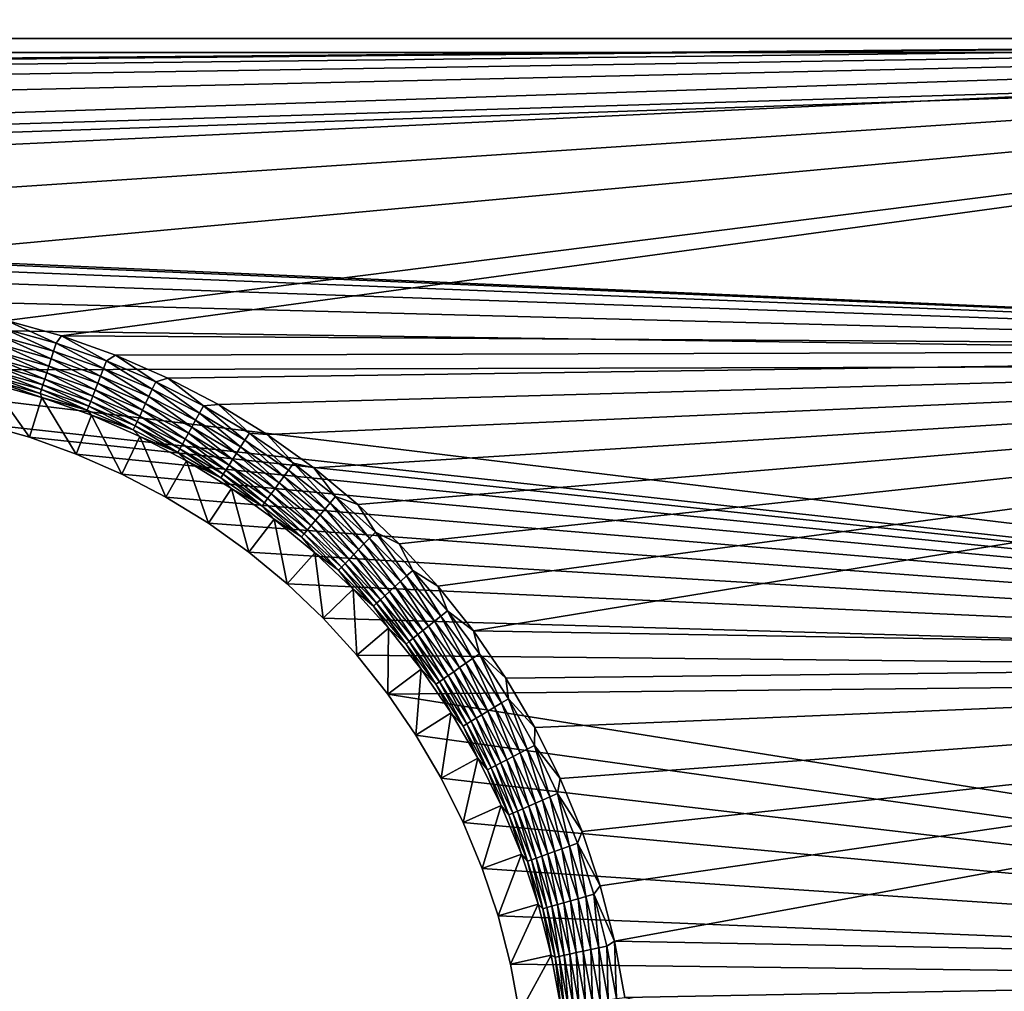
# Model space of a CAD drawing. Extents: x -320 to 320, y -695 to 695.
# Tile 37 of 169: x 135 to 200, y -556 to -492. Entities that reach past the tile are written whole.
import ezdxf

# ---------------------------------------------------------------- set-up
doc = ezdxf.new("R2010")
doc.units = 0
doc.header["$LTSCALE"] = 50.062222
for name, color, linetype in [('1', 7, 'CONTINUOUS'), ('10', 7, 'CONTINUOUS'), ('2', 7, 'CONTINUOUS'), ('62', 7, 'CONTINUOUS')]:
    doc.layers.add(name, color=color, linetype=linetype)

msp = doc.modelspace()

# ---------------------------------------------------------------- linework, layer by layer
at = {"layer": '1', "color": 7, "linetype": 'CONTINUOUS'}
for points in [[(-287.989, -494.182), (-290.631, -473.702), (287.989, -494.182), (-287.989, -494.182)], [(287.989, -494.182), (-290.631, -473.702), (290.631, -473.702), (287.989, -494.182)], [(-287.989, -494.182), (287.989, -494.182), (7.874, -502.78), (-287.989, -494.182)], [(23.615, -503.222), (7.874, -502.78), (287.989, -494.182), (23.615, -503.222)], [(285.235, -514.648), (23.615, -503.222), (287.989, -494.182), (285.235, -514.648)], [(39.337, -504.106), (23.615, -503.222), (285.235, -514.648), (39.337, -504.106)], [(55.029, -505.43), (39.337, -504.106), (285.235, -514.648), (55.029, -505.43)], [(70.677, -507.194), (55.029, -505.43), (285.235, -514.648), (70.677, -507.194)], [(86.27, -509.396), (70.677, -507.194), (285.235, -514.648), (86.27, -509.396)], [(101.794, -512.036), (86.27, -509.396), (285.235, -514.648), (101.794, -512.036)], [(117.239, -515.109), (101.794, -512.036), (285.235, -514.648), (117.239, -515.109)], [(282.369, -535.098), (117.239, -515.109), (285.235, -514.648), (282.369, -535.098)], [(132.591, -518.615), (117.239, -515.109), (282.369, -535.098), (132.591, -518.615)], [(135.743, -519.499), (132.591, -518.615), (282.369, -535.098), (135.743, -519.499)], [(138.826, -520.6), (135.743, -519.499), (282.369, -535.098), (138.826, -520.6)], [(141.824, -521.913), (138.826, -520.6), (282.369, -535.098), (141.824, -521.913)], [(144.725, -523.432), (141.824, -521.913), (282.369, -535.098), (144.725, -523.432)], [(147.512, -525.149), (144.725, -523.432), (282.369, -535.098), (147.512, -525.149)], [(150.173, -527.056), (147.512, -525.149), (282.369, -535.098), (150.173, -527.056)], [(152.695, -529.143), (150.173, -527.056), (282.369, -535.098), (152.695, -529.143)], [(155.065, -531.401), (152.695, -529.143), (282.369, -535.098), (155.065, -531.401)], [(157.273, -533.818), (155.065, -531.401), (282.369, -535.098), (157.273, -533.818)], [(159.307, -536.383), (157.273, -533.818), (282.369, -535.098), (159.307, -536.383)], [(279.391, -555.532), (159.307, -536.383), (282.369, -535.098), (279.391, -555.532)], [(161.157, -539.084), (159.307, -536.383), (279.391, -555.532), (161.157, -539.084)], [(162.815, -541.906), (161.157, -539.084), (279.391, -555.532), (162.815, -541.906)], [(164.273, -544.838), (162.815, -541.906), (279.391, -555.532), (164.273, -544.838)], [(165.523, -547.863), (164.273, -544.838), (279.391, -555.532), (165.523, -547.863)], [(166.559, -550.969), (165.523, -547.863), (279.391, -555.532), (166.559, -550.969)], [(167.377, -554.139), (166.559, -550.969), (279.391, -555.532), (167.377, -554.139)], [(167.971, -557.358), (167.377, -554.139), (279.391, -555.532), (167.971, -557.358)], [(276.302, -575.95), (167.971, -557.358), (279.391, -555.532), (276.302, -575.95)]]:
    msp.add_3dface(points, dxfattribs=at)
at = {"layer": '10', "color": 7, "linetype": 'CONTINUOUS'}
for points in [[(132.591, -518.615), (135.743, -519.499), (133.239, -515.95, 7.965), (132.591, -518.615)], [(133.239, -515.95, 7.965), (135.743, -519.499), (136.575, -516.886, 7.965), (133.239, -515.95, 7.965)], [(135.743, -519.499), (138.826, -520.6), (136.575, -516.886, 7.965), (135.743, -519.499)], [(136.575, -516.886, 7.965), (138.826, -520.6), (139.838, -518.051, 7.965), (136.575, -516.886, 7.965)], [(138.826, -520.6), (141.824, -521.913), (139.838, -518.051, 7.965), (138.826, -520.6)], [(139.838, -518.051, 7.965), (141.824, -521.913), (143.011, -519.441, 7.965), (139.838, -518.051, 7.965)], [(141.824, -521.913), (144.725, -523.432), (143.011, -519.441, 7.965), (141.824, -521.913)], [(143.011, -519.441, 7.965), (144.725, -523.432), (146.081, -521.048, 7.965), (143.011, -519.441, 7.965)], [(144.725, -523.432), (147.512, -525.149), (146.081, -521.048, 7.965), (144.725, -523.432)], [(146.081, -521.048, 7.965), (147.512, -525.149), (149.031, -522.865, 7.965), (146.081, -521.048, 7.965)], [(147.512, -525.149), (150.173, -527.056), (149.031, -522.865, 7.965), (147.512, -525.149)], [(149.031, -522.865, 7.965), (150.173, -527.056), (151.847, -524.883, 7.965), (149.031, -522.865, 7.965)], [(150.173, -527.056), (152.695, -529.143), (151.847, -524.883, 7.965), (150.173, -527.056)], [(151.847, -524.883, 7.965), (152.695, -529.143), (154.516, -527.092, 7.965), (151.847, -524.883, 7.965)], [(152.695, -529.143), (155.065, -531.401), (154.516, -527.092, 7.965), (152.695, -529.143)], [(154.516, -527.092, 7.965), (155.065, -531.401), (157.025, -529.482, 7.965), (154.516, -527.092, 7.965)], [(155.065, -531.401), (157.273, -533.818), (157.025, -529.482, 7.965), (155.065, -531.401)], [(157.025, -529.482, 7.965), (157.273, -533.818), (159.361, -532.04, 7.965), (157.025, -529.482, 7.965)], [(157.273, -533.818), (159.307, -536.383), (159.361, -532.04, 7.965), (157.273, -533.818)], [(159.361, -532.04, 7.965), (159.307, -536.383), (161.514, -534.755, 7.965), (159.361, -532.04, 7.965)], [(159.307, -536.383), (161.157, -539.084), (161.514, -534.755, 7.965), (159.307, -536.383)], [(161.514, -534.755, 7.965), (161.157, -539.084), (163.472, -537.613, 7.965), (161.514, -534.755, 7.965)], [(161.157, -539.084), (162.815, -541.906), (163.472, -537.613, 7.965), (161.157, -539.084)], [(163.472, -537.613, 7.965), (162.815, -541.906), (165.227, -540.601, 7.965), (163.472, -537.613, 7.965)], [(162.815, -541.906), (164.273, -544.838), (165.227, -540.601, 7.965), (162.815, -541.906)], [(165.227, -540.601, 7.965), (164.273, -544.838), (166.77, -543.703, 7.965), (165.227, -540.601, 7.965)], [(164.273, -544.838), (165.523, -547.863), (166.77, -543.703, 7.965), (164.273, -544.838)], [(166.77, -543.703, 7.965), (165.523, -547.863), (168.092, -546.905, 7.965), (166.77, -543.703, 7.965)], [(165.523, -547.863), (166.559, -550.969), (168.092, -546.905, 7.965), (165.523, -547.863)], [(168.092, -546.905, 7.965), (166.559, -550.969), (169.189, -550.192, 7.965), (168.092, -546.905, 7.965)], [(166.559, -550.969), (167.377, -554.139), (169.189, -550.192, 7.965), (166.559, -550.969)], [(169.189, -550.192, 7.965), (167.377, -554.139), (170.054, -553.547, 7.965), (169.189, -550.192, 7.965)], [(167.377, -554.139), (167.971, -557.358), (170.054, -553.547, 7.965), (167.377, -554.139)], [(170.054, -553.547, 7.965), (167.971, -557.358), (170.684, -556.954, 7.965), (170.054, -553.547, 7.965)]]:
    msp.add_3dface(points, dxfattribs=at)
at = {"layer": '2', "color": 7, "linetype": 'CONTINUOUS'}
for points in [[(-281.051, -493.268, 11), (283.689, -472.826, 11), (-283.689, -472.826, 11), (-281.051, -493.268, 11)], [(281.051, -493.268, 11), (283.689, -472.826, 11), (-281.051, -493.268, 11), (281.051, -493.268, 11)], [(-7.972, -495.784, 11), (281.051, -493.268, 11), (-281.051, -493.268, 11), (-7.972, -495.784, 11)], [(7.972, -495.784, 11), (281.051, -493.268, 11), (-7.972, -495.784, 11), (7.972, -495.784, 11)], [(23.909, -496.231, 11), (281.051, -493.268, 11), (7.972, -495.784, 11), (23.909, -496.231, 11)], [(39.828, -497.125, 11), (281.051, -493.268, 11), (23.909, -496.231, 11), (39.828, -497.125, 11)], [(55.715, -498.466, 11), (281.051, -493.268, 11), (39.828, -497.125, 11), (55.715, -498.466, 11)], [(71.558, -500.252, 11), (281.051, -493.268, 11), (55.715, -498.466, 11), (71.558, -500.252, 11)], [(87.345, -502.482, 11), (281.051, -493.268, 11), (71.558, -500.252, 11), (87.345, -502.482, 11)], [(103.064, -505.154, 11), (281.051, -493.268, 11), (87.345, -502.482, 11), (103.064, -505.154, 11)], [(118.701, -508.266, 11), (281.051, -493.268, 11), (103.064, -505.154, 11), (118.701, -508.266, 11)], [(134.244, -511.816, 11), (281.051, -493.268, 11), (118.701, -508.266, 11), (134.244, -511.816, 11)], [(137.865, -512.832, 11), (281.051, -493.268, 11), (134.244, -511.816, 11), (137.865, -512.832, 11)], [(278.302, -513.696, 11), (281.051, -493.268, 11), (137.865, -512.832, 11), (278.302, -513.696, 11)], [(141.407, -514.097, 11), (278.302, -513.696, 11), (137.865, -512.832, 11), (141.407, -514.097, 11)], [(144.853, -515.605, 11), (278.302, -513.696, 11), (141.407, -514.097, 11), (144.853, -515.605, 11)], [(148.184, -517.35, 11), (278.302, -513.696, 11), (144.853, -515.605, 11), (148.184, -517.35, 11)], [(151.387, -519.322, 11), (278.302, -513.696, 11), (148.184, -517.35, 11), (151.387, -519.322, 11)], [(154.444, -521.513, 11), (278.302, -513.696, 11), (151.387, -519.322, 11), (154.444, -521.513, 11)], [(157.341, -523.911, 11), (278.302, -513.696, 11), (154.444, -521.513, 11), (157.341, -523.911, 11)], [(160.065, -526.505, 11), (278.302, -513.696, 11), (157.341, -523.911, 11), (160.065, -526.505, 11)], [(162.601, -529.282, 11), (278.302, -513.696, 11), (160.065, -526.505, 11), (162.601, -529.282, 11)], [(164.938, -532.229, 11), (278.302, -513.696, 11), (162.601, -529.282, 11), (164.938, -532.229, 11)], [(275.442, -534.108, 11), (278.302, -513.696, 11), (164.938, -532.229, 11), (275.442, -534.108, 11)], [(167.064, -535.332, 11), (275.442, -534.108, 11), (164.938, -532.229, 11), (167.064, -535.332, 11)], [(168.969, -538.575, 11), (275.442, -534.108, 11), (167.064, -535.332, 11), (168.969, -538.575, 11)], [(170.643, -541.943, 11), (275.442, -534.108, 11), (168.969, -538.575, 11), (170.643, -541.943, 11)], [(172.079, -545.419, 11), (275.442, -534.108, 11), (170.643, -541.943, 11), (172.079, -545.419, 11)], [(173.27, -548.986, 11), (275.442, -534.108, 11), (172.079, -545.419, 11), (173.27, -548.986, 11)], [(174.209, -552.628, 11), (275.442, -534.108, 11), (173.27, -548.986, 11), (174.209, -552.628, 11)], [(272.47, -554.504, 11), (275.442, -534.108, 11), (174.209, -552.628, 11), (272.47, -554.504, 11)], [(174.892, -556.327, 11), (272.47, -554.504, 11), (174.209, -552.628, 11), (174.892, -556.327, 11)], [(269.386, -574.884, 11), (272.47, -554.504, 11), (174.892, -556.327, 11), (269.386, -574.884, 11)]]:
    msp.add_3dface(points, dxfattribs=at)
at = {"layer": '62', "color": 7, "linetype": 'CONTINUOUS'}
for points in [[(137.499, -513.299, 10.965), (134.244, -511.816, 11), (134.113, -512.357, 10.965), (137.499, -513.299, 10.965)], [(137.865, -512.832, 11), (134.244, -511.816, 11), (137.499, -513.299, 10.965), (137.865, -512.832, 11)], [(137.335, -513.822, 10.862), (134.113, -512.357, 10.965), (133.983, -512.889, 10.862), (137.335, -513.822, 10.862)], [(137.499, -513.299, 10.965), (134.113, -512.357, 10.965), (137.335, -513.822, 10.862), (137.499, -513.299, 10.965)], [(137.176, -514.329, 10.692), (133.983, -512.889, 10.862), (133.858, -513.405, 10.692), (137.176, -514.329, 10.692)], [(137.335, -513.822, 10.862), (133.983, -512.889, 10.862), (137.176, -514.329, 10.692), (137.335, -513.822, 10.862)], [(140.619, -514.974, 10.862), (137.499, -513.299, 10.965), (137.335, -513.822, 10.862), (140.619, -514.974, 10.862)], [(140.817, -514.462, 10.965), (137.865, -512.832, 11), (137.499, -513.299, 10.965), (140.817, -514.462, 10.965)], [(140.817, -514.462, 10.965), (137.499, -513.299, 10.965), (140.619, -514.974, 10.862), (140.817, -514.462, 10.965)], [(141.407, -514.097, 11), (137.865, -512.832, 11), (140.817, -514.462, 10.965), (141.407, -514.097, 11)], [(136.883, -515.263, 10.162), (133.738, -513.897, 10.458), (133.626, -514.357, 10.162), (136.883, -515.263, 10.162)], [(137.024, -514.812, 10.458), (133.858, -513.405, 10.692), (133.738, -513.897, 10.458), (137.024, -514.812, 10.458)], [(137.024, -514.812, 10.458), (133.738, -513.897, 10.458), (136.883, -515.263, 10.162), (137.024, -514.812, 10.458)], [(137.176, -514.329, 10.692), (133.858, -513.405, 10.692), (137.024, -514.812, 10.458), (137.176, -514.329, 10.692)], [(140.427, -515.469, 10.692), (137.335, -513.822, 10.862), (137.176, -514.329, 10.692), (140.427, -515.469, 10.692)], [(140.619, -514.974, 10.862), (137.335, -513.822, 10.862), (140.427, -515.469, 10.692), (140.619, -514.974, 10.862)], [(136.753, -515.676, 9.811), (133.626, -514.357, 10.162), (133.524, -514.778, 9.811), (136.753, -515.676, 9.811)], [(136.883, -515.263, 10.162), (133.626, -514.357, 10.162), (136.753, -515.676, 9.811), (136.883, -515.263, 10.162)], [(140.243, -515.941, 10.458), (137.176, -514.329, 10.692), (137.024, -514.812, 10.458), (140.243, -515.941, 10.458)], [(140.427, -515.469, 10.692), (137.176, -514.329, 10.692), (140.243, -515.941, 10.458), (140.427, -515.469, 10.692)], [(143.819, -516.338, 10.862), (140.817, -514.462, 10.965), (140.619, -514.974, 10.862), (143.819, -516.338, 10.862)], [(144.051, -515.841, 10.965), (141.407, -514.097, 11), (140.817, -514.462, 10.965), (144.051, -515.841, 10.965)], [(144.051, -515.841, 10.965), (140.817, -514.462, 10.965), (143.819, -516.338, 10.862), (144.051, -515.841, 10.965)], [(144.853, -515.605, 11), (141.407, -514.097, 11), (144.051, -515.841, 10.965), (144.853, -515.605, 11)], [(136.537, -516.363, 8.961), (133.433, -515.153, 9.408), (133.354, -515.477, 8.961), (136.537, -516.363, 8.961)], [(136.637, -516.045, 9.408), (133.524, -514.778, 9.811), (133.433, -515.153, 9.408), (136.637, -516.045, 9.408)], [(136.637, -516.045, 9.408), (133.433, -515.153, 9.408), (136.537, -516.363, 8.961), (136.637, -516.045, 9.408)], [(136.753, -515.676, 9.811), (133.524, -514.778, 9.811), (136.637, -516.045, 9.408), (136.753, -515.676, 9.811)], [(140.072, -516.382, 10.162), (137.024, -514.812, 10.458), (136.883, -515.263, 10.162), (140.072, -516.382, 10.162)], [(140.243, -515.941, 10.458), (137.024, -514.812, 10.458), (140.072, -516.382, 10.162), (140.243, -515.941, 10.458)], [(143.595, -516.82, 10.692), (140.619, -514.974, 10.862), (140.427, -515.469, 10.692), (143.595, -516.82, 10.692)], [(143.819, -516.338, 10.862), (140.619, -514.974, 10.862), (143.595, -516.82, 10.692), (143.819, -516.338, 10.862)], [(133.239, -515.95, 7.965), (136.575, -516.886, 7.965), (133.289, -515.745, 8.476), (133.239, -515.95, 7.965)], [(136.455, -516.626, 8.476), (133.354, -515.477, 8.961), (133.289, -515.745, 8.476), (136.455, -516.626, 8.476)], [(136.575, -516.886, 7.965), (136.455, -516.626, 8.476), (133.289, -515.745, 8.476), (136.575, -516.886, 7.965)], [(136.537, -516.363, 8.961), (133.354, -515.477, 8.961), (136.455, -516.626, 8.476), (136.537, -516.363, 8.961)], [(139.776, -517.145, 9.408), (136.753, -515.676, 9.811), (136.637, -516.045, 9.408), (139.776, -517.145, 9.408)], [(139.916, -516.785, 9.811), (136.883, -515.263, 10.162), (136.753, -515.676, 9.811), (139.916, -516.785, 9.811)], [(139.916, -516.785, 9.811), (136.753, -515.676, 9.811), (139.776, -517.145, 9.408), (139.916, -516.785, 9.811)], [(140.072, -516.382, 10.162), (136.883, -515.263, 10.162), (139.916, -516.785, 9.811), (140.072, -516.382, 10.162)], [(143.381, -517.279, 10.458), (140.427, -515.469, 10.692), (140.243, -515.941, 10.458), (143.381, -517.279, 10.458)], [(143.595, -516.82, 10.692), (140.427, -515.469, 10.692), (143.381, -517.279, 10.458), (143.595, -516.82, 10.692)], [(146.924, -517.91, 10.862), (144.051, -515.841, 10.965), (143.819, -516.338, 10.862), (146.924, -517.91, 10.862)], [(147.187, -517.43, 10.965), (144.853, -515.605, 11), (144.051, -515.841, 10.965), (147.187, -517.43, 10.965)], [(147.187, -517.43, 10.965), (144.051, -515.841, 10.965), (146.924, -517.91, 10.862), (147.187, -517.43, 10.965)], [(148.184, -517.35, 11), (144.853, -515.605, 11), (147.187, -517.43, 10.965), (148.184, -517.35, 11)], [(139.556, -517.713, 8.476), (136.537, -516.363, 8.961), (136.455, -516.626, 8.476), (139.556, -517.713, 8.476)], [(139.655, -517.456, 8.961), (136.637, -516.045, 9.408), (136.537, -516.363, 8.961), (139.655, -517.456, 8.961)], [(139.655, -517.456, 8.961), (136.537, -516.363, 8.961), (139.556, -517.713, 8.476), (139.655, -517.456, 8.961)], [(139.776, -517.145, 9.408), (136.637, -516.045, 9.408), (139.655, -517.456, 8.961), (139.776, -517.145, 9.408)], [(142.999, -518.1, 9.811), (140.072, -516.382, 10.162), (139.916, -516.785, 9.811), (142.999, -518.1, 9.811)], [(143.182, -517.708, 10.162), (140.243, -515.941, 10.458), (140.072, -516.382, 10.162), (143.182, -517.708, 10.162)], [(143.182, -517.708, 10.162), (140.072, -516.382, 10.162), (142.999, -518.1, 9.811), (143.182, -517.708, 10.162)], [(143.381, -517.279, 10.458), (140.243, -515.941, 10.458), (143.182, -517.708, 10.162), (143.381, -517.279, 10.458)], [(146.668, -518.376, 10.692), (143.819, -516.338, 10.862), (143.595, -516.82, 10.692), (146.668, -518.376, 10.692)], [(146.924, -517.91, 10.862), (143.819, -516.338, 10.862), (146.668, -518.376, 10.692), (146.924, -517.91, 10.862)], [(136.575, -516.886, 7.965), (139.556, -517.713, 8.476), (136.455, -516.626, 8.476), (136.575, -516.886, 7.965)], [(136.575, -516.886, 7.965), (139.838, -518.051, 7.965), (139.556, -517.713, 8.476), (136.575, -516.886, 7.965)], [(142.695, -518.752, 8.961), (139.776, -517.145, 9.408), (139.655, -517.456, 8.961), (142.695, -518.752, 8.961)], [(142.836, -518.45, 9.408), (139.916, -516.785, 9.811), (139.776, -517.145, 9.408), (142.836, -518.45, 9.408)], [(142.836, -518.45, 9.408), (139.776, -517.145, 9.408), (142.695, -518.752, 8.961), (142.836, -518.45, 9.408)], [(142.999, -518.1, 9.811), (139.916, -516.785, 9.811), (142.836, -518.45, 9.408), (142.999, -518.1, 9.811)], [(146.425, -518.82, 10.458), (143.595, -516.82, 10.692), (143.381, -517.279, 10.458), (146.425, -518.82, 10.458)], [(146.668, -518.376, 10.692), (143.595, -516.82, 10.692), (146.425, -518.82, 10.458), (146.668, -518.376, 10.692)], [(142.579, -519.002, 8.476), (139.655, -517.456, 8.961), (139.556, -517.713, 8.476), (142.579, -519.002, 8.476)], [(139.838, -518.051, 7.965), (142.579, -519.002, 8.476), (139.556, -517.713, 8.476), (139.838, -518.051, 7.965)], [(142.695, -518.752, 8.961), (139.655, -517.456, 8.961), (142.579, -519.002, 8.476), (142.695, -518.752, 8.961)], [(145.989, -519.615, 9.811), (143.182, -517.708, 10.162), (142.999, -518.1, 9.811), (145.989, -519.615, 9.811)], [(146.197, -519.235, 10.162), (143.381, -517.279, 10.458), (143.182, -517.708, 10.162), (146.197, -519.235, 10.162)], [(146.197, -519.235, 10.162), (143.182, -517.708, 10.162), (145.989, -519.615, 9.811), (146.197, -519.235, 10.162)], [(146.425, -518.82, 10.458), (143.381, -517.279, 10.458), (146.197, -519.235, 10.162), (146.425, -518.82, 10.458)], [(149.918, -519.683, 10.862), (147.187, -517.43, 10.965), (146.924, -517.91, 10.862), (149.918, -519.683, 10.862)], [(150.212, -519.221, 10.965), (148.184, -517.35, 11), (147.187, -517.43, 10.965), (150.212, -519.221, 10.965)], [(150.212, -519.221, 10.965), (147.187, -517.43, 10.965), (149.918, -519.683, 10.862), (150.212, -519.221, 10.965)], [(151.387, -519.322, 11), (148.184, -517.35, 11), (150.212, -519.221, 10.965), (151.387, -519.322, 11)], [(139.838, -518.051, 7.965), (143.011, -519.441, 7.965), (142.579, -519.002, 8.476), (139.838, -518.051, 7.965)], [(145.643, -520.245, 8.961), (142.836, -518.45, 9.408), (142.695, -518.752, 8.961), (145.643, -520.245, 8.961)], [(145.803, -519.953, 9.408), (142.999, -518.1, 9.811), (142.836, -518.45, 9.408), (145.803, -519.953, 9.408)], [(145.803, -519.953, 9.408), (142.836, -518.45, 9.408), (145.643, -520.245, 8.961), (145.803, -519.953, 9.408)], [(145.989, -519.615, 9.811), (142.999, -518.1, 9.811), (145.803, -519.953, 9.408), (145.989, -519.615, 9.811)], [(149.36, -520.558, 10.458), (146.668, -518.376, 10.692), (146.425, -518.82, 10.458), (149.36, -520.558, 10.458)], [(149.632, -520.131, 10.692), (146.924, -517.91, 10.862), (146.668, -518.376, 10.692), (149.632, -520.131, 10.692)], [(149.632, -520.131, 10.692), (146.668, -518.376, 10.692), (149.36, -520.558, 10.458), (149.632, -520.131, 10.692)], [(149.918, -519.683, 10.862), (146.924, -517.91, 10.862), (149.632, -520.131, 10.692), (149.918, -519.683, 10.862)], [(145.51, -520.487, 8.476), (142.695, -518.752, 8.961), (142.579, -519.002, 8.476), (145.51, -520.487, 8.476)], [(143.011, -519.441, 7.965), (145.51, -520.487, 8.476), (142.579, -519.002, 8.476), (143.011, -519.441, 7.965)], [(145.643, -520.245, 8.961), (142.695, -518.752, 8.961), (145.51, -520.487, 8.476), (145.643, -520.245, 8.961)], [(149.106, -520.957, 10.162), (146.425, -518.82, 10.458), (146.197, -519.235, 10.162), (149.106, -520.957, 10.162)], [(149.36, -520.558, 10.458), (146.425, -518.82, 10.458), (149.106, -520.957, 10.162), (149.36, -520.558, 10.458)], [(143.011, -519.441, 7.965), (146.081, -521.048, 7.965), (145.51, -520.487, 8.476), (143.011, -519.441, 7.965)], [(148.665, -521.648, 9.408), (145.989, -519.615, 9.811), (145.803, -519.953, 9.408), (148.665, -521.648, 9.408)], [(148.873, -521.322, 9.811), (146.197, -519.235, 10.162), (145.989, -519.615, 9.811), (148.873, -521.322, 9.811)], [(148.873, -521.322, 9.811), (145.989, -519.615, 9.811), (148.665, -521.648, 9.408), (148.873, -521.322, 9.811)], [(149.106, -520.957, 10.162), (146.197, -519.235, 10.162), (148.873, -521.322, 9.811), (149.106, -520.957, 10.162)], [(152.474, -522.078, 10.692), (149.918, -519.683, 10.862), (149.632, -520.131, 10.692), (152.474, -522.078, 10.692)], [(152.788, -521.649, 10.862), (150.212, -519.221, 10.965), (149.918, -519.683, 10.862), (152.788, -521.649, 10.862)], [(152.788, -521.649, 10.862), (149.918, -519.683, 10.862), (152.474, -522.078, 10.692), (152.788, -521.649, 10.862)], [(153.113, -521.207, 10.965), (151.387, -519.322, 11), (150.212, -519.221, 10.965), (153.113, -521.207, 10.965)], [(153.113, -521.207, 10.965), (150.212, -519.221, 10.965), (152.788, -521.649, 10.862), (153.113, -521.207, 10.965)], [(154.444, -521.513, 11), (151.387, -519.322, 11), (153.113, -521.207, 10.965), (154.444, -521.513, 11)], [(148.338, -522.161, 8.476), (145.643, -520.245, 8.961), (145.51, -520.487, 8.476), (148.338, -522.161, 8.476)], [(148.486, -521.929, 8.961), (145.803, -519.953, 9.408), (145.643, -520.245, 8.961), (148.486, -521.929, 8.961)], [(148.486, -521.929, 8.961), (145.643, -520.245, 8.961), (148.338, -522.161, 8.476), (148.486, -521.929, 8.961)], [(148.665, -521.648, 9.408), (145.803, -519.953, 9.408), (148.486, -521.929, 8.961), (148.665, -521.648, 9.408)], [(152.175, -522.486, 10.458), (149.632, -520.131, 10.692), (149.36, -520.558, 10.458), (152.175, -522.486, 10.458)], [(152.474, -522.078, 10.692), (149.632, -520.131, 10.692), (152.175, -522.486, 10.458), (152.474, -522.078, 10.692)], [(146.081, -521.048, 7.965), (148.338, -522.161, 8.476), (145.51, -520.487, 8.476), (146.081, -521.048, 7.965)], [(146.081, -521.048, 7.965), (149.031, -522.865, 7.965), (148.338, -522.161, 8.476), (146.081, -521.048, 7.965)], [(151.638, -523.216, 9.811), (149.106, -520.957, 10.162), (148.873, -521.322, 9.811), (151.638, -523.216, 9.811)], [(151.894, -522.867, 10.162), (149.36, -520.558, 10.458), (149.106, -520.957, 10.162), (151.894, -522.867, 10.162)], [(151.894, -522.867, 10.162), (149.106, -520.957, 10.162), (151.638, -523.216, 9.811), (151.894, -522.867, 10.162)], [(152.175, -522.486, 10.458), (149.36, -520.558, 10.458), (151.894, -522.867, 10.162), (152.175, -522.486, 10.458)], [(151.212, -523.796, 8.961), (148.665, -521.648, 9.408), (148.486, -521.929, 8.961), (151.212, -523.796, 8.961)], [(151.41, -523.527, 9.408), (148.873, -521.322, 9.811), (148.665, -521.648, 9.408), (151.41, -523.527, 9.408)], [(151.41, -523.527, 9.408), (148.665, -521.648, 9.408), (151.212, -523.796, 8.961), (151.41, -523.527, 9.408)], [(151.638, -523.216, 9.811), (148.873, -521.322, 9.811), (151.41, -523.527, 9.408), (151.638, -523.216, 9.811)], [(155.182, -524.206, 10.692), (152.788, -521.649, 10.862), (152.474, -522.078, 10.692), (155.182, -524.206, 10.692)], [(155.524, -523.8, 10.862), (153.113, -521.207, 10.965), (152.788, -521.649, 10.862), (155.524, -523.8, 10.862)], [(155.524, -523.8, 10.862), (152.788, -521.649, 10.862), (155.182, -524.206, 10.692), (155.524, -523.8, 10.862)], [(155.877, -523.38, 10.965), (154.444, -521.513, 11), (153.113, -521.207, 10.965), (155.877, -523.38, 10.965)], [(155.877, -523.38, 10.965), (153.113, -521.207, 10.965), (155.524, -523.8, 10.862), (155.877, -523.38, 10.965)], [(157.341, -523.911, 11), (154.444, -521.513, 11), (155.877, -523.38, 10.965), (157.341, -523.911, 11)], [(151.049, -524.018, 8.476), (148.486, -521.929, 8.961), (148.338, -522.161, 8.476), (151.049, -524.018, 8.476)], [(149.031, -522.865, 7.965), (151.049, -524.018, 8.476), (148.338, -522.161, 8.476), (149.031, -522.865, 7.965)], [(151.212, -523.796, 8.961), (148.486, -521.929, 8.961), (151.049, -524.018, 8.476), (151.212, -523.796, 8.961)], [(154.856, -524.594, 10.458), (152.474, -522.078, 10.692), (152.175, -522.486, 10.458), (154.856, -524.594, 10.458)], [(155.182, -524.206, 10.692), (152.474, -522.078, 10.692), (154.856, -524.594, 10.458), (155.182, -524.206, 10.692)], [(149.031, -522.865, 7.965), (151.847, -524.883, 7.965), (151.049, -524.018, 8.476), (149.031, -522.865, 7.965)], [(154.273, -525.287, 9.811), (151.894, -522.867, 10.162), (151.638, -523.216, 9.811), (154.273, -525.287, 9.811)], [(154.552, -524.956, 10.162), (152.175, -522.486, 10.458), (151.894, -522.867, 10.162), (154.552, -524.956, 10.162)], [(154.552, -524.956, 10.162), (151.894, -522.867, 10.162), (154.273, -525.287, 9.811), (154.552, -524.956, 10.162)], [(154.856, -524.594, 10.458), (152.175, -522.486, 10.458), (154.552, -524.956, 10.162), (154.856, -524.594, 10.458)], [(153.81, -525.838, 8.961), (151.41, -523.527, 9.408), (151.212, -523.796, 8.961), (153.81, -525.838, 8.961)], [(154.025, -525.583, 9.408), (151.638, -523.216, 9.811), (151.41, -523.527, 9.408), (154.025, -525.583, 9.408)], [(154.025, -525.583, 9.408), (151.41, -523.527, 9.408), (153.81, -525.838, 8.961), (154.025, -525.583, 9.408)], [(154.273, -525.287, 9.811), (151.638, -523.216, 9.811), (154.025, -525.583, 9.408), (154.273, -525.287, 9.811)], [(158.112, -526.125, 10.862), (155.877, -523.38, 10.965), (155.524, -523.8, 10.862), (158.112, -526.125, 10.862)], [(158.492, -525.73, 10.965), (157.341, -523.911, 11), (155.877, -523.38, 10.965), (158.492, -525.73, 10.965)], [(158.492, -525.73, 10.965), (155.877, -523.38, 10.965), (158.112, -526.125, 10.862), (158.492, -525.73, 10.965)], [(153.633, -526.049, 8.476), (151.212, -523.796, 8.961), (151.049, -524.018, 8.476), (153.633, -526.049, 8.476)], [(151.847, -524.883, 7.965), (153.633, -526.049, 8.476), (151.049, -524.018, 8.476), (151.847, -524.883, 7.965)], [(153.81, -525.838, 8.961), (151.212, -523.796, 8.961), (153.633, -526.049, 8.476), (153.81, -525.838, 8.961)], [(157.394, -526.874, 10.458), (155.182, -524.206, 10.692), (154.856, -524.594, 10.458), (157.394, -526.874, 10.458)], [(157.744, -526.509, 10.692), (155.524, -523.8, 10.862), (155.182, -524.206, 10.692), (157.744, -526.509, 10.692)], [(157.744, -526.509, 10.692), (155.182, -524.206, 10.692), (157.394, -526.874, 10.458), (157.744, -526.509, 10.692)], [(158.112, -526.125, 10.862), (155.524, -523.8, 10.862), (157.744, -526.509, 10.692), (158.112, -526.125, 10.862)], [(160.065, -526.505, 11), (157.341, -523.911, 11), (158.492, -525.73, 10.965), (160.065, -526.505, 11)], [(151.847, -524.883, 7.965), (154.516, -527.092, 7.965), (153.633, -526.049, 8.476), (151.847, -524.883, 7.965)], [(156.766, -527.528, 9.811), (154.552, -524.956, 10.162), (154.273, -525.287, 9.811), (156.766, -527.528, 9.811)], [(157.066, -527.215, 10.162), (154.856, -524.594, 10.458), (154.552, -524.956, 10.162), (157.066, -527.215, 10.162)], [(157.066, -527.215, 10.162), (154.552, -524.956, 10.162), (156.766, -527.528, 9.811), (157.066, -527.215, 10.162)], [(157.394, -526.874, 10.458), (154.856, -524.594, 10.458), (157.066, -527.215, 10.162), (157.394, -526.874, 10.458)], [(156.268, -528.047, 8.961), (154.025, -525.583, 9.408), (153.81, -525.838, 8.961), (156.268, -528.047, 8.961)], [(156.499, -527.806, 9.408), (154.273, -525.287, 9.811), (154.025, -525.583, 9.408), (156.499, -527.806, 9.408)], [(156.499, -527.806, 9.408), (154.025, -525.583, 9.408), (156.268, -528.047, 8.961), (156.499, -527.806, 9.408)], [(156.766, -527.528, 9.811), (154.273, -525.287, 9.811), (156.499, -527.806, 9.408), (156.766, -527.528, 9.811)], [(156.077, -528.245, 8.476), (153.81, -525.838, 8.961), (153.633, -526.049, 8.476), (156.077, -528.245, 8.476)], [(154.516, -527.092, 7.965), (156.077, -528.245, 8.476), (153.633, -526.049, 8.476), (154.516, -527.092, 7.965)], [(156.268, -528.047, 8.961), (153.81, -525.838, 8.961), (156.077, -528.245, 8.476), (156.268, -528.047, 8.961)], [(160.149, -528.974, 10.692), (158.112, -526.125, 10.862), (157.744, -526.509, 10.692), (160.149, -528.974, 10.692)], [(160.542, -528.616, 10.862), (158.492, -525.73, 10.965), (158.112, -526.125, 10.862), (160.542, -528.616, 10.862)], [(160.542, -528.616, 10.862), (158.112, -526.125, 10.862), (160.149, -528.974, 10.692), (160.542, -528.616, 10.862)], [(160.947, -528.247, 10.965), (160.065, -526.505, 11), (158.492, -525.73, 10.965), (160.947, -528.247, 10.965)], [(160.947, -528.247, 10.965), (158.492, -525.73, 10.965), (160.542, -528.616, 10.862), (160.947, -528.247, 10.965)], [(159.426, -529.635, 10.162), (157.394, -526.874, 10.458), (157.066, -527.215, 10.162), (159.426, -529.635, 10.162)], [(159.776, -529.316, 10.458), (157.744, -526.509, 10.692), (157.394, -526.874, 10.458), (159.776, -529.316, 10.458)], [(159.776, -529.316, 10.458), (157.394, -526.874, 10.458), (159.426, -529.635, 10.162), (159.776, -529.316, 10.458)], [(160.149, -528.974, 10.692), (157.744, -526.509, 10.692), (159.776, -529.316, 10.458), (160.149, -528.974, 10.692)], [(162.601, -529.282, 11), (160.065, -526.505, 11), (160.947, -528.247, 10.965), (162.601, -529.282, 11)], [(154.516, -527.092, 7.965), (157.025, -529.482, 7.965), (156.077, -528.245, 8.476), (154.516, -527.092, 7.965)], [(158.821, -530.187, 9.408), (156.766, -527.528, 9.811), (156.499, -527.806, 9.408), (158.821, -530.187, 9.408)], [(159.107, -529.927, 9.811), (157.066, -527.215, 10.162), (156.766, -527.528, 9.811), (159.107, -529.927, 9.811)], [(159.107, -529.927, 9.811), (156.766, -527.528, 9.811), (158.821, -530.187, 9.408), (159.107, -529.927, 9.811)], [(159.426, -529.635, 10.162), (157.066, -527.215, 10.162), (159.107, -529.927, 9.811), (159.426, -529.635, 10.162)], [(158.372, -530.598, 8.476), (156.268, -528.047, 8.961), (156.077, -528.245, 8.476), (158.372, -530.598, 8.476)], [(158.575, -530.412, 8.961), (156.499, -527.806, 9.408), (156.268, -528.047, 8.961), (158.575, -530.412, 8.961)], [(158.575, -530.412, 8.961), (156.268, -528.047, 8.961), (158.372, -530.598, 8.476), (158.575, -530.412, 8.961)], [(158.821, -530.187, 9.408), (156.499, -527.806, 9.408), (158.575, -530.412, 8.961), (158.821, -530.187, 9.408)], [(157.025, -529.482, 7.965), (158.372, -530.598, 8.476), (156.077, -528.245, 8.476), (157.025, -529.482, 7.965)], [(162.387, -531.593, 10.692), (160.542, -528.616, 10.862), (160.149, -528.974, 10.692), (162.387, -531.593, 10.692)], [(162.802, -531.261, 10.862), (160.947, -528.247, 10.965), (160.542, -528.616, 10.862), (162.802, -531.261, 10.862)], [(162.802, -531.261, 10.862), (160.542, -528.616, 10.862), (162.387, -531.593, 10.692), (162.802, -531.261, 10.862)], [(163.231, -530.919, 10.965), (162.601, -529.282, 11), (160.947, -528.247, 10.965), (163.231, -530.919, 10.965)], [(163.231, -530.919, 10.965), (160.947, -528.247, 10.965), (162.802, -531.261, 10.862), (163.231, -530.919, 10.965)], [(157.025, -529.482, 7.965), (159.361, -532.04, 7.965), (158.372, -530.598, 8.476), (157.025, -529.482, 7.965)], [(161.622, -532.204, 10.162), (159.776, -529.316, 10.458), (159.426, -529.635, 10.162), (161.622, -532.204, 10.162)], [(161.992, -531.909, 10.458), (160.149, -528.974, 10.692), (159.776, -529.316, 10.458), (161.992, -531.909, 10.458)], [(161.992, -531.909, 10.458), (159.776, -529.316, 10.458), (161.622, -532.204, 10.162), (161.992, -531.909, 10.458)], [(162.387, -531.593, 10.692), (160.149, -528.974, 10.692), (161.992, -531.909, 10.458), (162.387, -531.593, 10.692)], [(164.938, -532.229, 11), (162.601, -529.282, 11), (163.231, -530.919, 10.965), (164.938, -532.229, 11)], [(160.982, -532.716, 9.408), (159.107, -529.927, 9.811), (158.821, -530.187, 9.408), (160.982, -532.716, 9.408)], [(161.284, -532.475, 9.811), (159.426, -529.635, 10.162), (159.107, -529.927, 9.811), (161.284, -532.475, 9.811)], [(161.284, -532.475, 9.811), (159.107, -529.927, 9.811), (160.982, -532.716, 9.408), (161.284, -532.475, 9.811)], [(161.622, -532.204, 10.162), (159.426, -529.635, 10.162), (161.284, -532.475, 9.811), (161.622, -532.204, 10.162)], [(160.507, -533.096, 8.476), (158.575, -530.412, 8.961), (158.372, -530.598, 8.476), (160.507, -533.096, 8.476)], [(159.361, -532.04, 7.965), (160.507, -533.096, 8.476), (158.372, -530.598, 8.476), (159.361, -532.04, 7.965)], [(160.722, -532.924, 8.961), (158.821, -530.187, 9.408), (158.575, -530.412, 8.961), (160.722, -532.924, 8.961)], [(160.722, -532.924, 8.961), (158.575, -530.412, 8.961), (160.507, -533.096, 8.476), (160.722, -532.924, 8.961)], [(160.982, -532.716, 9.408), (158.821, -530.187, 9.408), (160.722, -532.924, 8.961), (160.982, -532.716, 9.408)], [(164.448, -534.353, 10.692), (162.802, -531.261, 10.862), (162.387, -531.593, 10.692), (164.448, -534.353, 10.692)], [(164.884, -534.049, 10.862), (163.231, -530.919, 10.965), (162.802, -531.261, 10.862), (164.884, -534.049, 10.862)], [(164.884, -534.049, 10.862), (162.802, -531.261, 10.862), (164.448, -534.353, 10.692), (164.884, -534.049, 10.862)], [(165.334, -533.736, 10.965), (164.938, -532.229, 11), (163.231, -530.919, 10.965), (165.334, -533.736, 10.965)], [(165.334, -533.736, 10.965), (163.231, -530.919, 10.965), (164.884, -534.049, 10.862), (165.334, -533.736, 10.965)], [(159.361, -532.04, 7.965), (161.514, -534.755, 7.965), (160.507, -533.096, 8.476), (159.361, -532.04, 7.965)], [(163.645, -534.913, 10.162), (161.992, -531.909, 10.458), (161.622, -532.204, 10.162), (163.645, -534.913, 10.162)], [(164.033, -534.642, 10.458), (162.387, -531.593, 10.692), (161.992, -531.909, 10.458), (164.033, -534.642, 10.458)], [(164.033, -534.642, 10.458), (161.992, -531.909, 10.458), (163.645, -534.913, 10.162), (164.033, -534.642, 10.458)], [(164.448, -534.353, 10.692), (162.387, -531.593, 10.692), (164.033, -534.642, 10.458), (164.448, -534.353, 10.692)], [(162.699, -535.572, 8.961), (160.982, -532.716, 9.408), (160.722, -532.924, 8.961), (162.699, -535.572, 8.961)], [(162.973, -535.381, 9.408), (161.284, -532.475, 9.811), (160.982, -532.716, 9.408), (162.973, -535.381, 9.408)], [(162.973, -535.381, 9.408), (160.982, -532.716, 9.408), (162.699, -535.572, 8.961), (162.973, -535.381, 9.408)], [(163.289, -535.16, 9.811), (161.622, -532.204, 10.162), (161.284, -532.475, 9.811), (163.289, -535.16, 9.811)], [(163.289, -535.16, 9.811), (161.284, -532.475, 9.811), (162.973, -535.381, 9.408), (163.289, -535.16, 9.811)], [(163.645, -534.913, 10.162), (161.622, -532.204, 10.162), (163.289, -535.16, 9.811), (163.645, -534.913, 10.162)], [(167.064, -535.332, 11), (164.938, -532.229, 11), (165.334, -533.736, 10.965), (167.064, -535.332, 11)], [(162.473, -535.729, 8.476), (160.722, -532.924, 8.961), (160.507, -533.096, 8.476), (162.473, -535.729, 8.476)], [(161.514, -534.755, 7.965), (162.473, -535.729, 8.476), (160.507, -533.096, 8.476), (161.514, -534.755, 7.965)], [(162.699, -535.572, 8.961), (160.722, -532.924, 8.961), (162.473, -535.729, 8.476), (162.699, -535.572, 8.961)], [(166.778, -536.968, 10.862), (165.334, -533.736, 10.965), (164.884, -534.049, 10.862), (166.778, -536.968, 10.862)], [(167.248, -536.685, 10.965), (167.064, -535.332, 11), (165.334, -533.736, 10.965), (167.248, -536.685, 10.965)], [(167.248, -536.685, 10.965), (165.334, -533.736, 10.965), (166.778, -536.968, 10.862), (167.248, -536.685, 10.965)], [(165.485, -537.748, 10.162), (164.033, -534.642, 10.458), (163.645, -534.913, 10.162), (165.485, -537.748, 10.162)], [(165.89, -537.504, 10.458), (164.448, -534.353, 10.692), (164.033, -534.642, 10.458), (165.89, -537.504, 10.458)], [(165.89, -537.504, 10.458), (164.033, -534.642, 10.458), (165.485, -537.748, 10.162), (165.89, -537.504, 10.458)], [(166.323, -537.243, 10.692), (164.884, -534.049, 10.862), (164.448, -534.353, 10.692), (166.323, -537.243, 10.692)], [(166.323, -537.243, 10.692), (164.448, -534.353, 10.692), (165.89, -537.504, 10.458), (166.323, -537.243, 10.692)], [(166.778, -536.968, 10.862), (164.884, -534.049, 10.862), (166.323, -537.243, 10.692), (166.778, -536.968, 10.862)], [(161.514, -534.755, 7.965), (163.472, -537.613, 7.965), (162.473, -535.729, 8.476), (161.514, -534.755, 7.965)], [(164.783, -538.171, 9.408), (163.289, -535.16, 9.811), (162.973, -535.381, 9.408), (164.783, -538.171, 9.408)], [(165.114, -537.972, 9.811), (163.645, -534.913, 10.162), (163.289, -535.16, 9.811), (165.114, -537.972, 9.811)], [(165.114, -537.972, 9.811), (163.289, -535.16, 9.811), (164.783, -538.171, 9.408), (165.114, -537.972, 9.811)], [(165.485, -537.748, 10.162), (163.645, -534.913, 10.162), (165.114, -537.972, 9.811), (165.485, -537.748, 10.162)], [(164.262, -538.486, 8.476), (162.699, -535.572, 8.961), (162.473, -535.729, 8.476), (164.262, -538.486, 8.476)], [(163.472, -537.613, 7.965), (164.262, -538.486, 8.476), (162.473, -535.729, 8.476), (163.472, -537.613, 7.965)], [(164.498, -538.344, 8.961), (162.973, -535.381, 9.408), (162.699, -535.572, 8.961), (164.498, -538.344, 8.961)], [(164.498, -538.344, 8.961), (162.699, -535.572, 8.961), (164.262, -538.486, 8.476), (164.498, -538.344, 8.961)], [(164.783, -538.171, 9.408), (162.973, -535.381, 9.408), (164.498, -538.344, 8.961), (164.783, -538.171, 9.408)], [(168.969, -538.575, 11), (167.064, -535.332, 11), (167.248, -536.685, 10.965), (168.969, -538.575, 11)], [(167.555, -540.482, 10.458), (166.323, -537.243, 10.692), (165.89, -537.504, 10.458), (167.555, -540.482, 10.458)], [(168.004, -540.249, 10.692), (166.778, -536.968, 10.862), (166.323, -537.243, 10.692), (168.004, -540.249, 10.692)], [(168.004, -540.249, 10.692), (166.323, -537.243, 10.692), (167.555, -540.482, 10.458), (168.004, -540.249, 10.692)], [(168.476, -540.005, 10.862), (167.248, -536.685, 10.965), (166.778, -536.968, 10.862), (168.476, -540.005, 10.862)], [(168.476, -540.005, 10.862), (166.778, -536.968, 10.862), (168.004, -540.249, 10.692), (168.476, -540.005, 10.862)], [(168.963, -539.754, 10.965), (168.969, -538.575, 11), (167.248, -536.685, 10.965), (168.963, -539.754, 10.965)], [(168.963, -539.754, 10.965), (167.248, -536.685, 10.965), (168.476, -540.005, 10.862), (168.963, -539.754, 10.965)], [(163.472, -537.613, 7.965), (165.227, -540.601, 7.965), (164.262, -538.486, 8.476), (163.472, -537.613, 7.965)], [(166.749, -540.897, 9.811), (165.485, -537.748, 10.162), (165.114, -537.972, 9.811), (166.749, -540.897, 9.811)], [(167.134, -540.699, 10.162), (165.89, -537.504, 10.458), (165.485, -537.748, 10.162), (167.134, -540.699, 10.162)], [(167.134, -540.699, 10.162), (165.485, -537.748, 10.162), (166.749, -540.897, 9.811), (167.134, -540.699, 10.162)], [(167.555, -540.482, 10.458), (165.89, -537.504, 10.458), (167.134, -540.699, 10.162), (167.555, -540.482, 10.458)], [(165.865, -541.354, 8.476), (164.498, -538.344, 8.961), (164.262, -538.486, 8.476), (165.865, -541.354, 8.476)], [(165.227, -540.601, 7.965), (165.865, -541.354, 8.476), (164.262, -538.486, 8.476), (165.227, -540.601, 7.965)], [(166.11, -541.228, 8.961), (164.783, -538.171, 9.408), (164.498, -538.344, 8.961), (166.11, -541.228, 8.961)], [(166.11, -541.228, 8.961), (164.498, -538.344, 8.961), (165.865, -541.354, 8.476), (166.11, -541.228, 8.961)], [(166.406, -541.075, 9.408), (165.114, -537.972, 9.811), (164.783, -538.171, 9.408), (166.406, -541.075, 9.408)], [(166.406, -541.075, 9.408), (164.783, -538.171, 9.408), (166.11, -541.228, 8.961), (166.406, -541.075, 9.408)], [(166.749, -540.897, 9.811), (165.114, -537.972, 9.811), (166.406, -541.075, 9.408), (166.749, -540.897, 9.811)], [(170.643, -541.943, 11), (168.969, -538.575, 11), (168.963, -539.754, 10.965), (170.643, -541.943, 11)], [(169.971, -543.148, 10.862), (168.963, -539.754, 10.965), (168.476, -540.005, 10.862), (169.971, -543.148, 10.862)], [(170.473, -542.928, 10.965), (170.643, -541.943, 11), (168.963, -539.754, 10.965), (170.473, -542.928, 10.965)], [(170.473, -542.928, 10.965), (168.963, -539.754, 10.965), (169.971, -543.148, 10.862), (170.473, -542.928, 10.965)], [(168.586, -543.751, 10.162), (167.555, -540.482, 10.458), (167.134, -540.699, 10.162), (168.586, -543.751, 10.162)], [(169.02, -543.562, 10.458), (168.004, -540.249, 10.692), (167.555, -540.482, 10.458), (169.02, -543.562, 10.458)], [(169.02, -543.562, 10.458), (167.555, -540.482, 10.458), (168.586, -543.751, 10.162), (169.02, -543.562, 10.458)], [(169.484, -543.36, 10.692), (168.476, -540.005, 10.862), (168.004, -540.249, 10.692), (169.484, -543.36, 10.692)], [(169.484, -543.36, 10.692), (168.004, -540.249, 10.692), (169.02, -543.562, 10.458), (169.484, -543.36, 10.692)], [(169.971, -543.148, 10.862), (168.476, -540.005, 10.862), (169.484, -543.36, 10.692), (169.971, -543.148, 10.862)], [(165.227, -540.601, 7.965), (166.77, -543.703, 7.965), (165.865, -541.354, 8.476), (165.227, -540.601, 7.965)], [(167.53, -544.212, 8.961), (166.406, -541.075, 9.408), (166.11, -541.228, 8.961), (167.53, -544.212, 8.961)], [(167.835, -544.079, 9.408), (166.749, -540.897, 9.811), (166.406, -541.075, 9.408), (167.835, -544.079, 9.408)], [(167.835, -544.079, 9.408), (166.406, -541.075, 9.408), (167.53, -544.212, 8.961), (167.835, -544.079, 9.408)], [(168.189, -543.924, 9.811), (167.134, -540.699, 10.162), (166.749, -540.897, 9.811), (168.189, -543.924, 9.811)], [(168.189, -543.924, 9.811), (166.749, -540.897, 9.811), (167.835, -544.079, 9.408), (168.189, -543.924, 9.811)], [(168.586, -543.751, 10.162), (167.134, -540.699, 10.162), (168.189, -543.924, 9.811), (168.586, -543.751, 10.162)], [(167.277, -544.322, 8.476), (166.11, -541.228, 8.961), (165.865, -541.354, 8.476), (167.277, -544.322, 8.476)], [(166.77, -543.703, 7.965), (167.277, -544.322, 8.476), (165.865, -541.354, 8.476), (166.77, -543.703, 7.965)], [(167.53, -544.212, 8.961), (166.11, -541.228, 8.961), (167.277, -544.322, 8.476), (167.53, -544.212, 8.961)], [(172.079, -545.419, 11), (170.643, -541.943, 11), (170.473, -542.928, 10.965), (172.079, -545.419, 11)], [(171.256, -546.381, 10.862), (170.473, -542.928, 10.965), (169.971, -543.148, 10.862), (171.256, -546.381, 10.862)], [(171.771, -546.196, 10.965), (172.079, -545.419, 11), (170.473, -542.928, 10.965), (171.771, -546.196, 10.965)], [(171.771, -546.196, 10.965), (170.473, -542.928, 10.965), (171.256, -546.381, 10.862), (171.771, -546.196, 10.965)], [(166.77, -543.703, 7.965), (168.092, -546.905, 7.965), (167.277, -544.322, 8.476), (166.77, -543.703, 7.965)], [(169.834, -546.892, 10.162), (169.02, -543.562, 10.458), (168.586, -543.751, 10.162), (169.834, -546.892, 10.162)], [(170.279, -546.732, 10.458), (169.484, -543.36, 10.692), (169.02, -543.562, 10.458), (170.279, -546.732, 10.458)], [(170.279, -546.732, 10.458), (169.02, -543.562, 10.458), (169.834, -546.892, 10.162), (170.279, -546.732, 10.458)], [(170.756, -546.561, 10.692), (169.971, -543.148, 10.862), (169.484, -543.36, 10.692), (170.756, -546.561, 10.692)], [(170.756, -546.561, 10.692), (169.484, -543.36, 10.692), (170.279, -546.732, 10.458), (170.756, -546.561, 10.692)], [(171.256, -546.381, 10.862), (169.971, -543.148, 10.862), (170.756, -546.561, 10.692), (171.256, -546.381, 10.862)], [(168.49, -547.376, 8.476), (167.53, -544.212, 8.961), (167.277, -544.322, 8.476), (168.49, -547.376, 8.476)], [(168.092, -546.905, 7.965), (168.49, -547.376, 8.476), (167.277, -544.322, 8.476), (168.092, -546.905, 7.965)], [(168.75, -547.283, 8.961), (167.835, -544.079, 9.408), (167.53, -544.212, 8.961), (168.75, -547.283, 8.961)], [(168.75, -547.283, 8.961), (167.53, -544.212, 8.961), (168.49, -547.376, 8.476), (168.75, -547.283, 8.961)], [(169.063, -547.17, 9.408), (168.189, -543.924, 9.811), (167.835, -544.079, 9.408), (169.063, -547.17, 9.408)], [(169.063, -547.17, 9.408), (167.835, -544.079, 9.408), (168.75, -547.283, 8.961), (169.063, -547.17, 9.408)], [(169.427, -547.039, 9.811), (168.586, -543.751, 10.162), (168.189, -543.924, 9.811), (169.427, -547.039, 9.811)], [(169.427, -547.039, 9.811), (168.189, -543.924, 9.811), (169.063, -547.17, 9.408), (169.427, -547.039, 9.811)], [(169.834, -546.892, 10.162), (168.586, -543.751, 10.162), (169.427, -547.039, 9.811), (169.834, -546.892, 10.162)], [(173.27, -548.986, 11), (172.079, -545.419, 11), (171.771, -546.196, 10.965), (173.27, -548.986, 11)], [(172.325, -549.692, 10.862), (171.771, -546.196, 10.965), (171.256, -546.381, 10.862), (172.325, -549.692, 10.862)], [(172.852, -549.541, 10.965), (173.27, -548.986, 11), (171.771, -546.196, 10.965), (172.852, -549.541, 10.965)], [(172.852, -549.541, 10.965), (171.771, -546.196, 10.965), (172.325, -549.692, 10.862), (172.852, -549.541, 10.965)], [(168.092, -546.905, 7.965), (169.189, -550.192, 7.965), (168.49, -547.376, 8.476), (168.092, -546.905, 7.965)], [(170.457, -550.228, 9.811), (169.834, -546.892, 10.162), (169.427, -547.039, 9.811), (170.457, -550.228, 9.811)], [(170.873, -550.109, 10.162), (170.279, -546.732, 10.458), (169.834, -546.892, 10.162), (170.873, -550.109, 10.162)], [(170.873, -550.109, 10.162), (169.834, -546.892, 10.162), (170.457, -550.228, 9.811), (170.873, -550.109, 10.162)], [(171.328, -549.978, 10.458), (170.756, -546.561, 10.692), (170.279, -546.732, 10.458), (171.328, -549.978, 10.458)], [(171.328, -549.978, 10.458), (170.279, -546.732, 10.458), (170.873, -550.109, 10.162), (171.328, -549.978, 10.458)], [(171.814, -549.839, 10.692), (171.256, -546.381, 10.862), (170.756, -546.561, 10.692), (171.814, -549.839, 10.692)], [(171.814, -549.839, 10.692), (170.756, -546.561, 10.692), (171.328, -549.978, 10.458), (171.814, -549.839, 10.692)], [(172.325, -549.692, 10.862), (171.256, -546.381, 10.862), (171.814, -549.839, 10.692), (172.325, -549.692, 10.862)], [(169.5, -550.503, 8.476), (168.75, -547.283, 8.961), (168.49, -547.376, 8.476), (169.5, -550.503, 8.476)], [(169.189, -550.192, 7.965), (169.5, -550.503, 8.476), (168.49, -547.376, 8.476), (169.189, -550.192, 7.965)], [(169.765, -550.427, 8.961), (169.063, -547.17, 9.408), (168.75, -547.283, 8.961), (169.765, -550.427, 8.961)], [(169.765, -550.427, 8.961), (168.75, -547.283, 8.961), (169.5, -550.503, 8.476), (169.765, -550.427, 8.961)], [(170.086, -550.335, 9.408), (169.427, -547.039, 9.811), (169.063, -547.17, 9.408), (170.086, -550.335, 9.408)], [(170.086, -550.335, 9.408), (169.063, -547.17, 9.408), (169.765, -550.427, 8.961), (170.086, -550.335, 9.408)], [(170.457, -550.228, 9.811), (169.427, -547.039, 9.811), (170.086, -550.335, 9.408), (170.457, -550.228, 9.811)], [(173.174, -553.067, 10.862), (172.852, -549.541, 10.965), (172.325, -549.692, 10.862), (173.174, -553.067, 10.862)], [(174.209, -552.628, 11), (173.27, -548.986, 11), (172.852, -549.541, 10.965), (174.209, -552.628, 11)], [(173.71, -552.95, 10.965), (174.209, -552.628, 11), (172.852, -549.541, 10.965), (173.71, -552.95, 10.965)], [(173.71, -552.95, 10.965), (172.852, -549.541, 10.965), (173.174, -553.067, 10.862), (173.71, -552.95, 10.965)], [(169.189, -550.192, 7.965), (170.054, -553.547, 7.965), (169.5, -550.503, 8.476), (169.189, -550.192, 7.965)], [(171.275, -553.479, 9.811), (170.873, -550.109, 10.162), (170.457, -550.228, 9.811), (171.275, -553.479, 9.811)], [(171.698, -553.387, 10.162), (171.328, -549.978, 10.458), (170.873, -550.109, 10.162), (171.698, -553.387, 10.162)], [(171.698, -553.387, 10.162), (170.873, -550.109, 10.162), (171.275, -553.479, 9.811), (171.698, -553.387, 10.162)], [(172.161, -553.287, 10.458), (171.814, -549.839, 10.692), (171.328, -549.978, 10.458), (172.161, -553.287, 10.458)], [(172.161, -553.287, 10.458), (171.328, -549.978, 10.458), (171.698, -553.387, 10.162), (172.161, -553.287, 10.458)], [(172.655, -553.179, 10.692), (172.325, -549.692, 10.862), (171.814, -549.839, 10.692), (172.655, -553.179, 10.692)], [(172.655, -553.179, 10.692), (171.814, -549.839, 10.692), (172.161, -553.287, 10.458), (172.655, -553.179, 10.692)], [(173.174, -553.067, 10.862), (172.325, -549.692, 10.862), (172.655, -553.179, 10.692), (173.174, -553.067, 10.862)], [(170.303, -553.69, 8.476), (169.765, -550.427, 8.961), (169.5, -550.503, 8.476), (170.303, -553.69, 8.476)], [(170.054, -553.547, 7.965), (170.303, -553.69, 8.476), (169.5, -550.503, 8.476), (170.054, -553.547, 7.965)], [(170.572, -553.631, 8.961), (170.086, -550.335, 9.408), (169.765, -550.427, 8.961), (170.572, -553.631, 8.961)], [(170.572, -553.631, 8.961), (169.765, -550.427, 8.961), (170.303, -553.69, 8.476), (170.572, -553.631, 8.961)], [(170.898, -553.561, 9.408), (170.457, -550.228, 9.811), (170.086, -550.335, 9.408), (170.898, -553.561, 9.408)], [(170.898, -553.561, 9.408), (170.086, -550.335, 9.408), (170.572, -553.631, 8.961), (170.898, -553.561, 9.408)], [(171.275, -553.479, 9.811), (170.457, -550.228, 9.811), (170.898, -553.561, 9.408), (171.275, -553.479, 9.811)], [(174.342, -556.409, 10.965), (174.209, -552.628, 11), (173.71, -552.95, 10.965), (174.342, -556.409, 10.965)], [(174.892, -556.327, 11), (174.209, -552.628, 11), (174.342, -556.409, 10.965), (174.892, -556.327, 11)], [(171.878, -556.776, 9.811), (171.698, -553.387, 10.162), (171.275, -553.479, 9.811), (171.878, -556.776, 9.811)], [(172.306, -556.712, 10.162), (172.161, -553.287, 10.458), (171.698, -553.387, 10.162), (172.306, -556.712, 10.162)], [(171.878, -556.776, 9.811), (172.306, -556.712, 10.162), (171.698, -553.387, 10.162), (171.878, -556.776, 9.811)], [(172.774, -556.642, 10.458), (172.655, -553.179, 10.692), (172.161, -553.287, 10.458), (172.774, -556.642, 10.458)], [(172.306, -556.712, 10.162), (172.774, -556.642, 10.458), (172.161, -553.287, 10.458), (172.306, -556.712, 10.162)], [(173.275, -556.568, 10.692), (173.174, -553.067, 10.862), (172.655, -553.179, 10.692), (173.275, -556.568, 10.692)], [(172.774, -556.642, 10.458), (173.275, -556.568, 10.692), (172.655, -553.179, 10.692), (172.774, -556.642, 10.458)], [(173.8, -556.489, 10.862), (173.71, -552.95, 10.965), (173.174, -553.067, 10.862), (173.8, -556.489, 10.862)], [(173.275, -556.568, 10.692), (173.8, -556.489, 10.862), (173.174, -553.067, 10.862), (173.275, -556.568, 10.692)], [(173.8, -556.489, 10.862), (174.342, -556.409, 10.965), (173.71, -552.95, 10.965), (173.8, -556.489, 10.862)], [(170.054, -553.547, 7.965), (170.684, -556.954, 7.965), (170.303, -553.69, 8.476), (170.054, -553.547, 7.965)], [(170.894, -556.922, 8.476), (170.572, -553.631, 8.961), (170.303, -553.69, 8.476), (170.894, -556.922, 8.476)], [(170.684, -556.954, 7.965), (170.894, -556.922, 8.476), (170.303, -553.69, 8.476), (170.684, -556.954, 7.965)], [(171.166, -556.882, 8.961), (170.898, -553.561, 9.408), (170.572, -553.631, 8.961), (171.166, -556.882, 8.961)], [(170.894, -556.922, 8.476), (171.166, -556.882, 8.961), (170.572, -553.631, 8.961), (170.894, -556.922, 8.476)], [(171.496, -556.833, 9.408), (171.275, -553.479, 9.811), (170.898, -553.561, 9.408), (171.496, -556.833, 9.408)], [(171.166, -556.882, 8.961), (171.496, -556.833, 9.408), (170.898, -553.561, 9.408), (171.166, -556.882, 8.961)], [(171.496, -556.833, 9.408), (171.878, -556.776, 9.811), (171.275, -553.479, 9.811), (171.496, -556.833, 9.408)]]:
    msp.add_3dface(points, dxfattribs=at)

doc.saveas('drawing.dxf')
